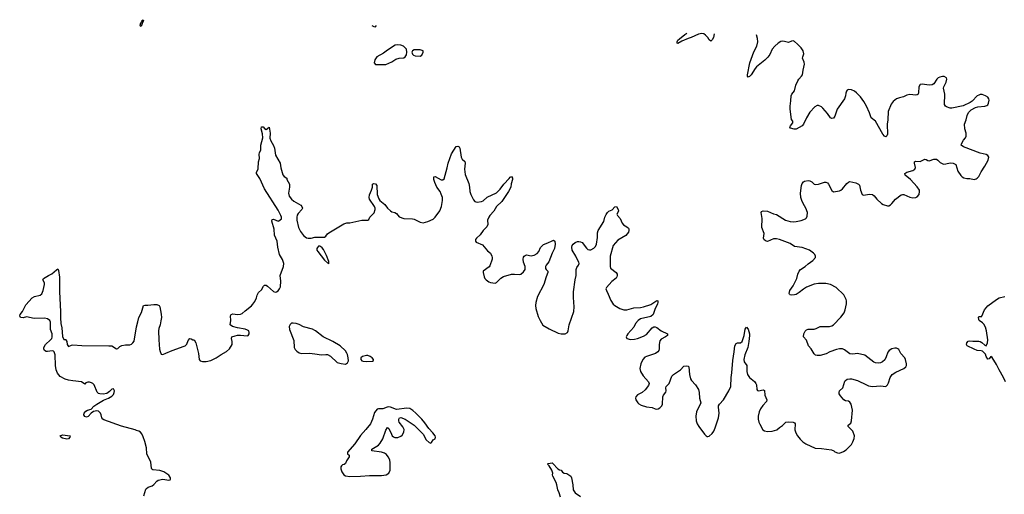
# Model space of a CAD drawing. Header units: inches. Extents: x 1552086 to 1694788, y 812325 to 917226.
# Tile 49 of 109: x 1596058 to 1609212, y 910269 to 916605. Entities that reach past the tile are written whole.
import ezdxf

# ---------------------------------------------------------------- set-up
doc = ezdxf.new("R2010")
doc.units = ezdxf.units.IN
doc.header["$MEASUREMENT"] = 0
doc.layers.add('B5991', color=7, linetype='Continuous')
doc.layers.add('B6901', color=7, linetype='Continuous')

msp = doc.modelspace()

# ---------------------------------------------------------------- linework, layer by layer
at = {"layer": 'B5991', "color": 6}
for points, elevation in [([(1597705, 916605), (1597702, 916598), (1597690, 916592), (1597684, 916576), (1597670, 916559), (1597665, 916530), (1597670, 916521), (1597690, 916534), (1597699, 916561), (1597710, 916576), (1597718, 916605)], 1100), ([(1597717, 910250), (1597743, 910337), (1597752, 910348), (1597776, 910364), (1597830, 910382), (1597850, 910398), (1597890, 910444), (1597910, 910457), (1597970, 910469), (1598050, 910457), (1598070, 910462), (1598075, 910470), (1598073, 910490), (1598050, 910522), (1597986, 910570), (1597930, 910587), (1597837, 910597), (1597824, 910604), (1597818, 910618), (1597810, 910698), (1597757, 910810), (1597751, 910889), (1597730, 910973), (1597710, 911037), (1597690, 911076), (1597670, 911096), (1597651, 911110), (1597619, 911119), (1597601, 911130), (1597417, 911177), (1597183, 911263), (1597169, 911270), (1597154, 911290), (1597147, 911330), (1597137, 911350), (1597110, 911378), (1597090, 911383), (1597046, 911374), (1597012, 911350), (1596974, 911306), (1596950, 911300), (1596928, 911308), (1596917, 911330), (1596918, 911350), (1596940, 911380), (1596966, 911394), (1597014, 911406), (1597050, 911444), (1597087, 911473), (1597176, 911524), (1597243, 911550), (1597290, 911580), (1597310, 911602), (1597321, 911630), (1597324, 911650), (1597317, 911670), (1597310, 911676), (1597290, 911674), (1597260, 911640), (1597224, 911616), (1597173, 911607), (1597130, 911609), (1597110, 911616), (1597092, 911632), (1597053, 911730), (1597036, 911750), (1597019, 911759), (1596990, 911768), (1596970, 911768), (1596943, 911757), (1596930, 911738), (1596883, 911770), (1596770, 911782), (1596710, 911794), (1596666, 911806), (1596600, 911840), (1596565, 911885), (1596546, 911930), (1596537, 911990), (1596531, 912131), (1596517, 912170), (1596510, 912178), (1596490, 912184), (1596430, 912175), (1596410, 912176), (1596390, 912190), (1596380, 912210), (1596382, 912230), (1596405, 912270), (1596471, 912330), (1596487, 912350), (1596492, 912368), (1596490, 912410), (1596472, 912470), (1596468, 912568), (1596460, 912590), (1596432, 912612), (1596390, 912620), (1596250, 912615), (1596150, 912636), (1596106, 912626), (1596070, 912627), (1596058, 912650), (1596066, 912670), (1596097, 912710), (1596142, 912798), (1596227, 912890), (1596255, 912910), (1596331, 912929), (1596354, 912946), (1596371, 912989), (1596390, 913070), (1596389, 913090), (1596368, 913130), (1596375, 913150), (1596443, 913190), (1596489, 913211), (1596550, 913266), (1596570, 913277), (1596577, 913257), (1596589, 913169), (1596588, 912970), (1596603, 912710), (1596604, 912624), (1596609, 912549), (1596621, 912490), (1596630, 912375), (1596650, 912337), (1596670, 912336), (1596676, 912330), (1596688, 912310), (1596691, 912270), (1596710, 912244), (1596750, 912260), (1596770, 912263), (1596890, 912254), (1597250, 912253), (1597290, 912249), (1597350, 912212), (1597370, 912216), (1597398, 912242), (1597425, 912255), (1597470, 912263), (1597530, 912263), (1597550, 912272), (1597572, 912290), (1597586, 912314), (1597617, 912503), (1597636, 912570), (1597648, 912630), (1597686, 912694), (1597712, 912788), (1597730, 912796), (1597770, 912794), (1597850, 912805), (1597890, 912803), (1597920, 912790), (1597930, 912771), (1597950, 912672), (1597951, 912630), (1597945, 912585), (1597933, 912530), (1597917, 912483), (1597913, 912450), (1597917, 912330), (1597928, 912208), (1597935, 912175), (1597950, 912141), (1597970, 912137), (1598010, 912151), (1598095, 912190), (1598255, 912245), (1598270, 912253), (1598290, 912273), (1598310, 912324), (1598330, 912348), (1598350, 912345), (1598370, 912331), (1598390, 912333), (1598410, 912293), (1598446, 912150), (1598454, 912070), (1598469, 912050), (1598502, 912042), (1598550, 912042), (1598610, 912055), (1598684, 912090), (1598750, 912135), (1598823, 912177), (1598861, 912210), (1598896, 912270), (1598896, 912310), (1598886, 912350), (1598894, 912370), (1598935, 912385), (1598970, 912392), (1599010, 912392), (1599097, 912383), (1599112, 912388), (1599124, 912410), (1599126, 912430), (1599118, 912450), (1599101, 912461), (1599070, 912473), (1598967, 912490), (1598902, 912510), (1598871, 912530), (1598880, 912590), (1598873, 912650), (1598882, 912670), (1598904, 912676), (1598970, 912669), (1599010, 912673), (1599030, 912682), (1599070, 912720), (1599154, 912786), (1599174, 912806), (1599198, 912842), (1599220, 912890), (1599230, 912926), (1599250, 912963), (1599290, 912998), (1599314, 913046), (1599330, 913060), (1599350, 913059), (1599370, 913047), (1599450, 912975), (1599470, 912966), (1599490, 912970), (1599510, 912986), (1599531, 913010), (1599542, 913038), (1599546, 913114), (1599540, 913190), (1599581, 913310), (1599588, 913350), (1599570, 913402), (1599527, 913470), (1599505, 913570), (1599497, 913650), (1599462, 913730), (1599457, 913810), (1599426, 913914), (1599430, 913939), (1599450, 913941), (1599510, 913915), (1599521, 913919), (1599555, 913945), (1599554, 913970), (1599549, 913990), (1599510, 914062), (1599329, 914349), (1599265, 914485), (1599223, 914550), (1599220, 914570), (1599241, 914599), (1599246, 914614), (1599249, 914709), (1599260, 914750), (1599257, 914810), (1599262, 914830), (1599282, 914870), (1599282, 914930), (1599306, 915030), (1599303, 915083), (1599286, 915150), (1599290, 915176), (1599310, 915177), (1599330, 915151), (1599350, 915141), (1599391, 915170), (1599403, 915090), (1599402, 915022), (1599413, 914990), (1599450, 914926), (1599464, 914890), (1599476, 914796), (1599536, 914690), (1599547, 914627), (1599574, 914534), (1599590, 914514), (1599626, 914490), (1599629, 914470), (1599662, 914410), (1599664, 914370), (1599650, 914290), (1599659, 914250), (1599690, 914210), (1599721, 914181), (1599812, 914130), (1599829, 914110), (1599836, 914090), (1599829, 914070), (1599780, 914020), (1599766, 913994), (1599760, 913970), (1599761, 913930), (1599784, 913830), (1599810, 913778), (1599850, 913724), (1599890, 913694), (1599913, 913687), (1599950, 913687), (1600000, 913700)], 1000), ([(1600000, 912457), (1599970, 912473), (1599850, 912503), (1599790, 912537), (1599753, 912547), (1599710, 912555), (1599690, 912552), (1599670, 912536), (1599659, 912510), (1599662, 912470), (1599721, 912321), (1599724, 912230), (1599740, 912200), (1599759, 912179), (1599790, 912159), (1599829, 912149), (1599930, 912151), (1600000, 912142)], 1000)]:
    msp.add_lwpolyline(points, dxfattribs=dict(at, elevation=elevation))
at = {"layer": 'B5991', "color": 6, "elevation": 1000}
msp.add_lwpolyline([(1596690, 911004), (1596630, 911018), (1596606, 911030), (1596598, 911050), (1596630, 911061), (1596731, 911051), (1596726, 911030), (1596710, 911009)], close=True, dxfattribs=at)
at = {"layer": 'B6901', "color": 6}
for points, elevation in [([(1600764, 916530), (1600770, 916525), (1600790, 916514), (1600810, 916511), (1600823, 916528)], 1100), ([(1600000, 913700), (1600010, 913703), (1600130, 913704), (1600147, 913713), (1600170, 913745), (1600190, 913761), (1600390, 913879), (1600430, 913891), (1600470, 913895), (1600629, 913931), (1600690, 913927), (1600710, 913931), (1600721, 913939), (1600738, 913970), (1600792, 914028), (1600808, 914070), (1600808, 914090), (1600800, 914110), (1600732, 914210), (1600726, 914230), (1600730, 914268), (1600758, 914330), (1600771, 914370), (1600771, 914409), (1600790, 914418), (1600810, 914414), (1600830, 914390), (1600833, 914273), (1600854, 914214), (1600868, 914190), (1600936, 914136), (1600970, 914091), (1601010, 914053), (1601030, 914038), (1601070, 914030), (1601090, 914020), (1601130, 913972), (1601190, 913949), (1601306, 913946), (1601330, 913941), (1601410, 913903), (1601450, 913895), (1601510, 913909), (1601580, 913940), (1601610, 913968), (1601670, 914055), (1601694, 914110), (1601707, 914190), (1601705, 914230), (1601690, 914276), (1601674, 914310), (1601630, 914370), (1601604, 914430), (1601592, 914470), (1601593, 914507), (1601610, 914513), (1601690, 914467), (1601710, 914466), (1601730, 914482), (1601771, 914629), (1601784, 914690), (1601827, 914813), (1601890, 914914), (1601910, 914919), (1601930, 914906), (1601937, 914890), (1601954, 914770), (1601970, 914743), (1602006, 914710), (1602009, 914690), (1602002, 914610), (1602010, 914537), (1602059, 914419), (1602069, 914371), (1602073, 914313), (1602087, 914270), (1602119, 914199), (1602139, 914179), (1602150, 914173), (1602171, 914171), (1602230, 914178), (1602250, 914186), (1602303, 914237), (1602426, 914294), (1602479, 914341), (1602526, 914410), (1602597, 914483), (1602610, 914504), (1602630, 914514), (1602643, 914490), (1602641, 914470), (1602625, 914415), (1602619, 914370), (1602589, 914310), (1602501, 914179), (1602430, 914111), (1602393, 914047), (1602338, 913990), (1602325, 913970), (1602309, 913930), (1602313, 913870), (1602301, 913839), (1602248, 913790), (1602208, 913732), (1602161, 913690), (1602147, 913670), (1602146, 913650), (1602157, 913637), (1602239, 913599), (1602310, 913519), (1602346, 913486), (1602368, 913450), (1602372, 913430), (1602370, 913410), (1602341, 913319), (1602330, 913306), (1602251, 913250), (1602251, 913229), (1602263, 913170), (1602271, 913150), (1602290, 913131), (1602325, 913105), (1602350, 913095), (1602410, 913087), (1602430, 913097), (1602486, 913154), (1602523, 913177), (1602630, 913206), (1602670, 913208), (1602730, 913202), (1602754, 913210), (1602790, 913240), (1602810, 913271), (1602811, 913310), (1602790, 913370), (1602783, 913410), (1602787, 913433), (1602798, 913450), (1602810, 913459), (1602830, 913464), (1602890, 913454), (1602910, 913455), (1602930, 913462), (1602970, 913485), (1602995, 913510), (1603014, 913566), (1603055, 913605), (1603113, 913627), (1603170, 913655), (1603190, 913661), (1603207, 913647), (1603213, 913610), (1603201, 913550), (1603170, 913486), (1603126, 913374), (1603090, 913326), (1603083, 913310), (1603083, 913283), (1603090, 913270), (1603115, 913250), (1603116, 913230), (1603090, 913170), (1603059, 913070), (1602975, 912910), (1602955, 912830), (1602949, 912790), (1602954, 912750), (1602984, 912644), (1603010, 912588), (1603048, 912528), (1603130, 912478), (1603250, 912419), (1603290, 912409), (1603346, 912410), (1603376, 912430), (1603387, 912453), (1603400, 912530), (1603463, 912710), (1603467, 912770), (1603456, 912896), (1603455, 912970), (1603479, 913130), (1603493, 913190), (1603494, 913270), (1603502, 913298), (1603525, 913330), (1603532, 913350), (1603528, 913370), (1603505, 913410), (1603489, 913450), (1603439, 913530), (1603433, 913567), (1603438, 913590), (1603452, 913610), (1603478, 913630), (1603510, 913642), (1603530, 913644), (1603550, 913641), (1603572, 913630), (1603630, 913554), (1603650, 913537), (1603670, 913531), (1603690, 913532), (1603730, 913555), (1603750, 913578), (1603764, 913610), (1603776, 913696), (1603779, 913761), (1603786, 913790), (1603860, 913910), (1603877, 913970), (1603894, 914006), (1603910, 914030), (1603930, 914048), (1603972, 914068), (1604010, 914106), (1604032, 914110), (1604052, 914070), (1604056, 914050), (1604035, 914010), (1604046, 913990), (1604081, 913950), (1604108, 913888), (1604127, 913867), (1604170, 913839), (1604190, 913820), (1604197, 913810), (1604198, 913790), (1604191, 913769), (1604155, 913725), (1604050, 913662), (1603988, 913590), (1603945, 913450), (1603947, 913310), (1603952, 913290), (1604028, 913230), (1604038, 913210), (1604040, 913190), (1604035, 913170), (1604025, 913155), (1603970, 913110), (1603896, 913030), (1603890, 913010), (1603896, 912990), (1603922, 912942), (1603956, 912856), (1603986, 912806), (1604008, 912788), (1604074, 912750), (1604130, 912730), (1604170, 912731), (1604261, 912759), (1604350, 912762), (1604390, 912770), (1604490, 912804), (1604570, 912856), (1604582, 912850), (1604584, 912830), (1604579, 912810), (1604545, 912735), (1604523, 912670), (1604490, 912644), (1604350, 912611), (1604320, 912590), (1604287, 912550), (1604261, 912499), (1604182, 912410), (1604169, 912390), (1604162, 912370), (1604169, 912349), (1604217, 912337), (1604270, 912338), (1604310, 912348), (1604390, 912380), (1604430, 912403), (1604508, 912492), (1604530, 912504), (1604550, 912504), (1604570, 912497), (1604630, 912450), (1604711, 912410), (1604712, 912388), (1604688, 912370), (1604630, 912340), (1604610, 912318), (1604600, 912270), (1604602, 912210), (1604598, 912190), (1604585, 912170), (1604552, 912148), (1604430, 912110), (1604410, 912098), (1604385, 912070), (1604357, 912010), (1604344, 911950), (1604350, 911910), (1604389, 911850), (1604459, 911770), (1604466, 911750), (1604459, 911721), (1604416, 911664), (1604372, 911628), (1604310, 911596), (1604288, 911570), (1604284, 911550), (1604288, 911530), (1604315, 911490), (1604330, 911476), (1604360, 911460), (1604430, 911436), (1604510, 911428), (1604550, 911409), (1604570, 911406), (1604590, 911409), (1604610, 911422), (1604637, 911450), (1604645, 911470), (1604651, 911570), (1604657, 911590), (1604690, 911631), (1604696, 911650), (1604691, 911690), (1604697, 911710), (1604733, 911747), (1604770, 911844), (1604795, 911870), (1604888, 911932), (1604930, 911979), (1604965, 911985), (1604990, 911979), (1604996, 911970), (1605006, 911870), (1605020, 911810), (1605032, 911790), (1605086, 911730), (1605125, 911670), (1605136, 911630), (1605139, 911550), (1605160, 911490), (1605101, 911370), (1605090, 911310), (1605094, 911250), (1605109, 911210), (1605130, 911173), (1605207, 911070), (1605230, 911047), (1605242, 911042), (1605250, 911039), (1605270, 911045), (1605310, 911080), (1605330, 911112), (1605350, 911156), (1605394, 911290), (1605404, 911350), (1605393, 911430), (1605395, 911450), (1605406, 911470), (1605459, 911530), (1605530, 911650), (1605558, 911710), (1605561, 911830), (1605571, 911889), (1605586, 912054), (1605604, 912170), (1605610, 912250), (1605630, 912281), (1605650, 912290), (1605690, 912290), (1605710, 912308), (1605738, 912390), (1605750, 912473), (1605770, 912502), (1605790, 912472), (1605808, 912410), (1605810, 912390), (1605801, 912310), (1605784, 912230), (1605746, 912130), (1605734, 912070), (1605739, 912039), (1605772, 911990), (1605773, 911910), (1605782, 911870), (1605807, 911827), (1605875, 911775), (1605893, 911750), (1605900, 911730), (1605907, 911670), (1605916, 911656), (1605930, 911652), (1605990, 911664), (1606010, 911654), (1606015, 911590), (1606038, 911530), (1606033, 911507), (1605985, 911455), (1605954, 911410), (1605936, 911370), (1605924, 911310), (1605923, 911270), (1605933, 911230), (1605944, 911204), (1605988, 911130), (1606010, 911116), (1606049, 911109), (1606111, 911111), (1606173, 911130), (1606210, 911162), (1606250, 911188), (1606294, 911230), (1606330, 911236), (1606390, 911232), (1606410, 911222), (1606419, 911210), (1606415, 911130), (1606429, 911089), (1606450, 911048), (1606484, 911004), (1606522, 910970), (1606562, 910942), (1606686, 910886), (1606770, 910881), (1606904, 910864), (1606933, 910850), (1606950, 910835), (1606982, 910822), (1607010, 910819), (1607062, 910838), (1607099, 910861), (1607170, 910933), (1607190, 910968), (1607206, 911014), (1607211, 911050), (1607190, 911111), (1607128, 911172), (1607128, 911190), (1607161, 911219), (1607171, 911249), (1607182, 911390), (1607168, 911470), (1607150, 911500), (1607130, 911511), (1607090, 911518), (1607070, 911532), (1607023, 911583), (1607008, 911610), (1607006, 911630), (1607012, 911648), (1607055, 911690), (1607083, 911777), (1607092, 911790), (1607115, 911805), (1607149, 911811), (1607170, 911810), (1607250, 911790), (1607370, 911728), (1607399, 911719), (1607450, 911710), (1607557, 911717), (1607630, 911706), (1607652, 911730), (1607665, 911755), (1607689, 911830), (1607714, 911866), (1607761, 911899), (1607868, 911950), (1607896, 911970), (1607905, 911990), (1607905, 912010), (1607893, 912070), (1607882, 912090), (1607830, 912150), (1607801, 912201), (1607790, 912213), (1607770, 912220), (1607750, 912221), (1607710, 912213), (1607673, 912190), (1607655, 912165), (1607636, 912104), (1607615, 912065), (1607584, 912036), (1607556, 912024), (1607530, 912020), (1607490, 912026), (1607470, 912035), (1607350, 912128), (1607250, 912149), (1607190, 912141), (1607150, 912146), (1607079, 912199), (1607050, 912210), (1607010, 912212), (1606970, 912204), (1606880, 912170), (1606834, 912146), (1606750, 912123), (1606710, 912120), (1606690, 912126), (1606670, 912142), (1606630, 912210), (1606597, 912250), (1606568, 912328), (1606530, 912370), (1606534, 912410), (1606550, 912446), (1606570, 912464), (1606590, 912472), (1606670, 912473), (1606698, 912482), (1606750, 912510), (1606878, 912510), (1606910, 912519), (1606930, 912532), (1607030, 912632), (1607071, 912690), (1607085, 912730), (1607104, 912810), (1607105, 912850), (1607101, 912870), (1607070, 912930), (1606966, 913030), (1606890, 913068), (1606830, 913082), (1606730, 913085), (1606670, 913075), (1606570, 913034), (1606530, 913009), (1606470, 912961), (1606430, 912938), (1606410, 912932), (1606369, 912929), (1606352, 912932), (1606342, 912942), (1606338, 912950), (1606349, 912990), (1606390, 913050), (1606441, 913150), (1606453, 913210), (1606470, 913250), (1606490, 913270), (1606551, 913310), (1606590, 913347), (1606655, 913390), (1606691, 913430), (1606691, 913450), (1606682, 913470), (1606665, 913490), (1606610, 913530), (1606510, 913564), (1606410, 913579), (1606350, 913616), (1606210, 913672), (1606170, 913679), (1606130, 913678), (1606050, 913646), (1606030, 913648), (1606006, 913666), (1605994, 913690), (1606002, 913750), (1605972, 913830), (1605979, 913950), (1605966, 914030), (1605970, 914046), (1605990, 914055), (1606050, 914048), (1606130, 914015), (1606170, 914005), (1606290, 913931), (1606351, 913911), (1606390, 913907), (1606431, 913909), (1606497, 913923), (1606555, 913945), (1606570, 913959), (1606579, 913981), (1606582, 914030), (1606560, 914090), (1606525, 914150), (1606508, 914190), (1606496, 914230), (1606490, 914290), (1606502, 914390), (1606510, 914419), (1606530, 914442), (1606545, 914450), (1606590, 914459), (1606614, 914454), (1606639, 914439), (1606670, 914411), (1606690, 914405), (1606729, 914410), (1606810, 914438), (1606830, 914438), (1606850, 914428), (1606864, 914410), (1606910, 914327), (1606930, 914307), (1607010, 914321), (1607030, 914330), (1607050, 914347), (1607110, 914420), (1607130, 914437), (1607150, 914443), (1607230, 914429), (1607265, 914410), (1607276, 914396), (1607292, 914330), (1607315, 914270), (1607330, 914262), (1607410, 914277), (1607450, 914270), (1607473, 914253), (1607510, 914208), (1607572, 914152), (1607596, 914136), (1607650, 914119), (1607670, 914122), (1607690, 914133), (1607710, 914151), (1607759, 914210), (1607833, 914267), (1607850, 914272), (1607870, 914271), (1607950, 914238), (1607990, 914227), (1608030, 914231), (1608050, 914241), (1608074, 914270), (1608081, 914310), (1608078, 914330), (1608050, 914376), (1607957, 914470), (1607888, 914528), (1607883, 914550), (1607908, 914570), (1607990, 914590), (1608018, 914610), (1608025, 914630), (1608013, 914690), (1608014, 914706), (1608024, 914716), (1608090, 914713), (1608150, 914742), (1608170, 914739), (1608190, 914726), (1608210, 914720), (1608270, 914743), (1608305, 914745), (1608326, 914730), (1608357, 914697), (1608398, 914678), (1608430, 914679), (1608490, 914694), (1608531, 914691), (1608563, 914670), (1608590, 914583), (1608630, 914524), (1608650, 914506), (1608673, 914493), (1608710, 914484), (1608750, 914485), (1608810, 914473), (1608838, 914482), (1608851, 914489), (1608870, 914510), (1608904, 914576), (1608954, 914650), (1608998, 914730), (1609004, 914770), (1608992, 914792), (1608970, 914807), (1608890, 914823), (1608669, 914909), (1608637, 914930), (1608639, 914950), (1608665, 914995), (1608694, 915030), (1608702, 915050), (1608702, 915090), (1608684, 915150), (1608682, 915210), (1608703, 915270), (1608715, 915325), (1608734, 915366), (1608770, 915404), (1608827, 915433), (1608859, 915441), (1608950, 915449), (1608979, 915461), (1608991, 915470), (1609001, 915490), (1609008, 915530), (1609005, 915550), (1608990, 915571), (1608960, 915590), (1608915, 915605), (1608890, 915606), (1608870, 915600), (1608850, 915587), (1608783, 915517), (1608758, 915502), (1608663, 915457), (1608510, 915424), (1608490, 915425), (1608440, 915440), (1608425, 915450), (1608414, 915474), (1608416, 915610), (1608398, 915690), (1608403, 915710), (1608437, 915770), (1608445, 915810), (1608438, 915830), (1608410, 915846), (1608387, 915847), (1608350, 915839), (1608330, 915829), (1608309, 915811), (1608270, 915750), (1608250, 915737), (1608210, 915731), (1608115, 915745), (1608090, 915739), (1608071, 915709), (1608068, 915630), (1608060, 915610), (1608050, 915602), (1608030, 915599), (1607950, 915605), (1607910, 915598), (1607865, 915575), (1607810, 915564), (1607770, 915551), (1607726, 915514), (1607701, 915479), (1607660, 915380), (1607656, 915270), (1607649, 915210), (1607650, 915078), (1607645, 915055), (1607630, 915043), (1607610, 915049), (1607590, 915075), (1607490, 915249), (1607434, 915294), (1607410, 915363), (1607370, 915450), (1607334, 915514), (1607290, 915574), (1607238, 915630), (1607210, 915653), (1607170, 915668), (1607130, 915672), (1607115, 915665), (1607102, 915650), (1607094, 915626), (1607092, 915590), (1607079, 915550), (1606979, 915410), (1606950, 915316), (1606930, 915291), (1606910, 915285), (1606890, 915293), (1606850, 915351), (1606790, 915424), (1606770, 915442), (1606730, 915458), (1606710, 915458), (1606680, 915440), (1606615, 915370), (1606570, 915293), (1606530, 915210), (1606512, 915188), (1606430, 915144), (1606403, 915143), (1606356, 915156), (1606346, 915170), (1606355, 915190), (1606386, 915230), (1606389, 915250), (1606370, 915275), (1606351, 915410), (1606351, 915449), (1606362, 915522), (1606365, 915590), (1606373, 915610), (1606410, 915656), (1606428, 915730), (1606456, 915790), (1606468, 915812), (1606503, 915850), (1606515, 915870), (1606523, 915930), (1606543, 916010), (1606540, 916040), (1606518, 916090), (1606520, 916110), (1606533, 916150), (1606523, 916190), (1606497, 916230), (1606450, 916280), (1606410, 916314), (1606390, 916323), (1606370, 916321), (1606330, 916299), (1606275, 916315), (1606250, 916318), (1606227, 916313), (1606189, 916291), (1606145, 916250), (1606112, 916210), (1606079, 916141), (1606055, 916105), (1606015, 916065), (1605903, 915977), (1605884, 915956), (1605830, 915871), (1605810, 915849), (1605790, 915838), (1605781, 915850), (1605781, 915870), (1605813, 916030), (1605865, 916175), (1605908, 916252), (1605918, 916310), (1605914, 916354), (1605901, 916403)], 1000), ([(1605336, 916417), (1605326, 916370), (1605310, 916336), (1605290, 916321), (1605270, 916336), (1605250, 916370), (1605220, 916400), (1605196, 916416), (1605170, 916421), (1605127, 916413), (1605030, 916366), (1604987, 916353), (1604902, 916318), (1604850, 916289), (1604842, 916290), (1604842, 916310), (1604851, 916330), (1604871, 916350), (1604946, 916410), (1604971, 916426)], 1000), ([(1609230, 911770), (1609202, 911830), (1609142, 911930), (1609110, 912002), (1609050, 912095), (1609030, 912109), (1609010, 912078), (1608990, 912075), (1608970, 912108), (1608959, 912139), (1608919, 912179), (1608905, 912185), (1608850, 912190), (1608810, 912205), (1608714, 912250), (1608706, 912270), (1608711, 912290), (1608730, 912315), (1608750, 912318), (1608792, 912312), (1608870, 912311), (1608890, 912307), (1608910, 912296), (1608950, 912261), (1608970, 912250), (1608988, 912290), (1608994, 912330), (1608973, 912453), (1608959, 912499), (1608938, 912538), (1608919, 912559), (1608877, 912590), (1608870, 912601), (1608866, 912634), (1608870, 912644), (1608910, 912642), (1608914, 912646), (1608948, 912730), (1608990, 912787), (1609107, 912870), (1609145, 912890), (1609218, 912910)], 900), ([(1600000, 912142), (1600090, 912129), (1600150, 912136), (1600170, 912135), (1600210, 912112), (1600301, 912030), (1600353, 912013), (1600410, 912008), (1600438, 912022), (1600449, 912050), (1600447, 912090), (1600436, 912136), (1600430, 912155), (1600410, 912186), (1600340, 912250), (1600241, 912310), (1600113, 912370), (1600010, 912451), (1600000, 912457)], 1000), ([(1603281, 910230), (1603266, 910286), (1603247, 910330), (1603236, 910396), (1603226, 910426), (1603181, 910510), (1603175, 910530), (1603182, 910550), (1603166, 910590), (1603130, 910649), (1603110, 910672), (1603119, 910681), (1603170, 910688), (1603181, 910681), (1603249, 910609), (1603270, 910596), (1603291, 910591), (1603310, 910566), (1603330, 910552), (1603370, 910545), (1603410, 910521), (1603421, 910510), (1603431, 910490), (1603450, 910394), (1603453, 910330), (1603479, 910290), (1603550, 910238)], 900)]:
    msp.add_lwpolyline(points, dxfattribs=dict(at, elevation=elevation))
for points, elevation in [([(1601110, 916270), (1601075, 916265), (1600970, 916199), (1600920, 916160), (1600831, 916110), (1600803, 916070), (1600796, 916030), (1600810, 916007), (1600950, 916009), (1601030, 916041), (1601083, 916077), (1601128, 916090), (1601190, 916096), (1601210, 916110), (1601225, 916135), (1601231, 916170), (1601224, 916210), (1601210, 916230), (1601184, 916250), (1601150, 916266)], 1100), ([(1601365, 916205), (1601330, 916202), (1601305, 916190), (1601296, 916170), (1601306, 916146), (1601321, 916130), (1601342, 916122), (1601410, 916117), (1601430, 916131), (1601449, 916170), (1601448, 916190), (1601410, 916201)], 1100), ([(1600070, 913583), (1600050, 913580), (1600035, 913565), (1600027, 913550), (1600029, 913530), (1600040, 913510), (1600130, 913395), (1600170, 913357), (1600177, 913357), (1600190, 913347), (1600190, 913377), (1600157, 913457), (1600116, 913536), (1600099, 913559), (1600079, 913579)], 1000), ([(1600710, 912123), (1600690, 912123), (1600638, 912110), (1600615, 912090), (1600614, 912070), (1600630, 912052), (1600646, 912046), (1600690, 912043), (1600770, 912048), (1600784, 912056), (1600785, 912070), (1600767, 912090), (1600739, 912110)], 1000), ([(1600990, 911437), (1600966, 911434), (1600910, 911411), (1600850, 911411), (1600835, 911405), (1600815, 911385), (1600800, 911360), (1600770, 911270), (1600744, 911210), (1600684, 911136), (1600610, 911055), (1600536, 910944), (1600437, 910830), (1600437, 910810), (1600462, 910790), (1600461, 910770), (1600424, 910716), (1600410, 910682), (1600392, 910668), (1600370, 910664), (1600356, 910650), (1600350, 910635), (1600350, 910610), (1600363, 910570), (1600389, 910529), (1600410, 910514), (1600467, 910507), (1600610, 910510), (1600730, 910519), (1600890, 910518), (1600953, 910530), (1600990, 910552), (1601006, 910590), (1601008, 910690), (1601001, 910730), (1600982, 910770), (1600958, 910798), (1600930, 910816), (1600890, 910830), (1600763, 910850), (1600763, 910870), (1600850, 910924), (1600876, 910950), (1600911, 911009), (1600950, 911126), (1600970, 911162), (1600990, 911148), (1601024, 911070), (1601036, 911050), (1601050, 911038), (1601070, 911029), (1601110, 911029), (1601150, 911044), (1601170, 911059), (1601190, 911097), (1601195, 911135), (1601179, 911170), (1601130, 911231), (1601123, 911250), (1601122, 911270), (1601131, 911289), (1601150, 911294), (1601210, 911273), (1601330, 911192), (1601447, 911070), (1601490, 910995), (1601530, 910959), (1601550, 910952), (1601561, 910959), (1601584, 910996), (1601609, 911011), (1601615, 911030), (1601607, 911050), (1601577, 911090), (1601525, 911145), (1601470, 911225), (1601430, 911273), (1601350, 911352), (1601310, 911386), (1601270, 911413), (1601230, 911419), (1601090, 911400), (1601013, 911433)], 1000)]:
    msp.add_lwpolyline(points, close=True, dxfattribs=dict(at, elevation=elevation))

doc.saveas('drawing.dxf')
